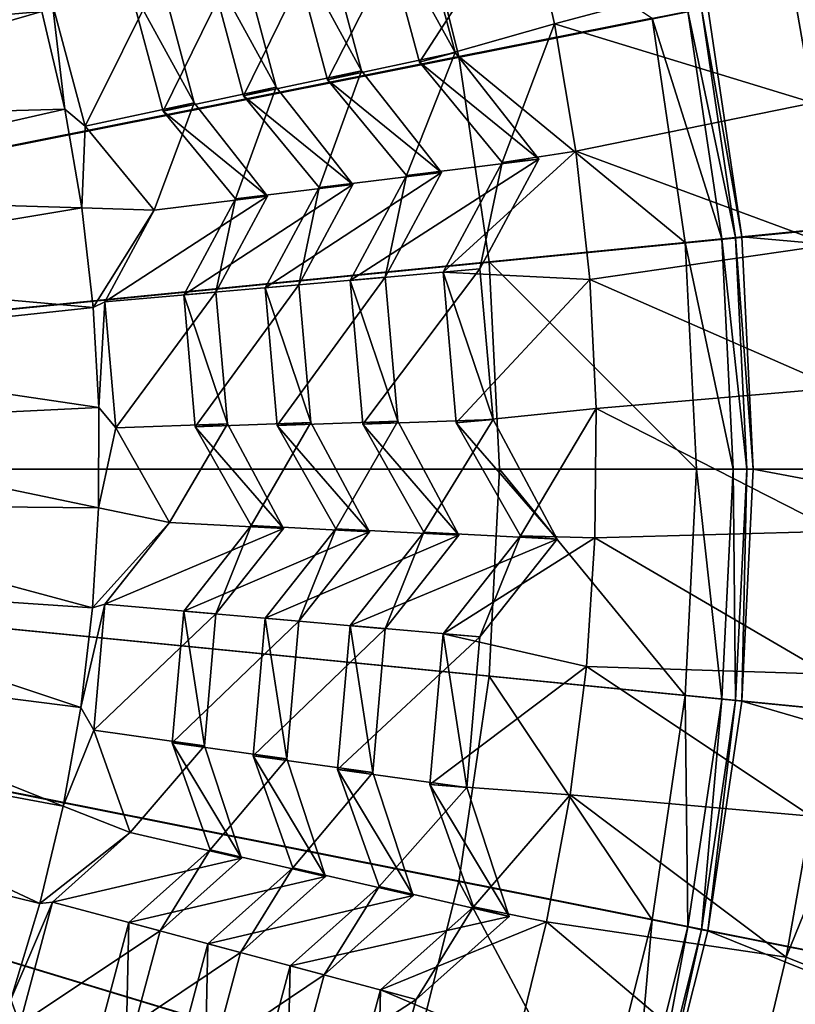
# Model space of a CAD drawing. Extents: x -3.87 to 3.87, y -3.87 to 3.87.
# Tile 58 of 115: x 0.79 to 1.16, y -0.26 to 0.22. Entities that reach past the tile are written whole.
import ezdxf

# ---------------------------------------------------------------- set-up
doc = ezdxf.new("R2010")
doc.units = 0
doc.layers.get('0').update_dxf_attribs({"linetype": 'CONTINUOUS'})

msp = doc.modelspace()

# ---------------------------------------------------------------- linework, layer by layer
for p in [(1.045248, 0.214764, 8.070353), (0.997255, 0.200841, 8.050045), (0.997255, 0.200841, 8.050045), (0.980053, 0.196231, 8.056931), (0.980053, 0.196231, 8.056931), (0.999092, 0.198918, 4.64179), (0.952137, 0.192137, 7.915121), (0.952137, 0.192137, 7.915121), (0.935709, 0.187735, 7.945876), (0.935709, 0.187735, 7.945876), (0.910988, 0.184198, 7.788822), (0.910988, 0.184198, 7.788822), (0.871465, 0.176574, 7.670845), (0.871465, 0.176574, 7.670845), (0.895266, 0.179986, 7.82369), (0.895266, 0.179986, 7.82369), (0.809003, 0.173559, 7.56087), (0.856422, 0.172543, 7.69665), (0.856422, 0.172543, 7.69665), (0.818833, 0.16534, 7.568029), (0.818833, 0.16534, 7.568029), (1.055522, 0.15332, 8.070353), (1.019937, 0.147913, 8.056931), (1.019937, 0.147913, 8.056931), (1.037679, 0.149465, 8.050045), (1.037679, 0.149465, 8.050045), (0.990741, 0.143073, 7.915121), (0.990741, 0.143073, 7.915121), (0.973798, 0.141591, 7.945876), (0.973798, 0.141591, 7.945876), (0.931718, 0.135825, 7.82369), (0.931718, 0.135825, 7.82369), (0.947932, 0.137244, 7.788822), (0.947932, 0.137244, 7.788822), (0.891301, 0.130287, 7.69665), (0.891301, 0.130287, 7.69665), (0.906816, 0.131645, 7.670845), (0.906816, 0.131645, 7.670845), (0.817281, 0.125925, 7.56087), (0.85219, 0.124929, 7.568029), (0.85219, 0.124929, 7.568029), (1.108291, 0.10925, 4.64179), (1.125823, 0.110977, 4.646922), (1.132518, 0.111636, 4.652433), (1.135571, 0.111937, 7.281732), (1.135571, 0.111937, 4.659655), (1.135572, 0.111937, 7.281732), (1.135572, 0.111937, 4.659655), (1.013762, 0.09994, 4.64179), (1.009217, 0.096499, 8.050043), (1.009217, 0.096499, 8.050043), (0.946618, 0.091009, 7.945876), (0.946618, 0.091009, 7.945876), (0.96356, 0.092491, 7.915121), (0.96356, 0.092491, 7.915121), (0.991476, 0.094947, 8.056931), (0.991476, 0.094947, 8.056931), (1.062207, 0.091383, 8.070353), (0.905706, 0.087418, 7.82369), (0.905706, 0.087418, 7.82369), (0.92192, 0.088836, 7.78882), (0.92192, 0.088836, 7.78882), (0.866411, 0.083968, 7.69665), (0.866411, 0.083968, 7.69665), (0.881926, 0.085326, 7.670845), (0.881926, 0.085326, 7.670845), (0.822776, 0.077891, 7.56087), (0.828387, 0.08063, 7.568027), (0.828387, 0.08063, 7.568027), (0.825469, 0.029618, 7.56087), (1.065279, 0.029163, 8.070354), (1.015575, 0.02383, 8.050043), (1.015575, 0.02383, 8.050043), (0.833704, 0.019853, 7.568027), (0.833704, 0.019853, 7.568027), (0.871971, 0.020419, 7.69665), (0.871971, 0.020419, 7.69665), (0.887486, 0.021776, 7.670845), (0.887486, 0.021776, 7.670845), (0.911516, 0.021003, 7.82369), (0.911516, 0.021003, 7.82369), (0.927731, 0.022422, 7.78882), (0.927731, 0.022422, 7.78882), (0.952689, 0.021611, 7.945876), (0.952689, 0.021611, 7.945876), (0.969632, 0.023094, 7.915121), (0.969632, 0.023094, 7.915121), (0.997834, 0.022278, 8.056931), (0.997834, 0.022278, 8.056931), (1.018684, 0.000002, 4.64179), (1.113672, 0.000002, 4.64179), (1.131288, 0.000002, 4.646922), (1.138016, 0.000002, 4.652433), (1.141083, 0.000002, 7.281732), (1.141083, 0.000002, 4.659655), (1.141085, 0.000002, 7.281732), (1.141085, 0.000002, 4.659655), (0.825351, -0.018729, 7.56087), (0.859537, -0.025737, 7.568027), (0.859537, -0.025737, 7.568027), (0.898982, -0.027251, 7.69665), (0.898982, -0.027251, 7.69665), (0.914497, -0.028608, 7.670845), (0.914497, -0.028609, 7.670845), (0.939745, -0.028816, 7.82369), (0.939745, -0.028816, 7.82369), (0.95596, -0.030235, 7.78882), (0.95596, -0.030235, 7.78882), (0.982186, -0.030446, 7.945876), (0.982186, -0.030446, 7.945876), (0.999129, -0.031928, 7.915121), (0.999129, -0.031928, 7.915121), (1.028721, -0.032232, 8.056931), (1.028721, -0.032232, 8.056931), (1.064727, -0.033131, 8.070354), (1.046462, -0.033784, 8.050043), (1.046462, -0.033784, 8.050043), (0.828402, -0.065229, 7.568027), (0.828402, -0.065229, 7.568027), (0.822421, -0.066988, 7.56087), (0.866428, -0.068545, 7.696648), (0.866428, -0.068545, 7.696648), (0.881942, -0.069902, 7.670845), (0.881942, -0.069902, 7.670845), (0.905723, -0.071971, 7.823689), (0.905723, -0.071971, 7.823689), (0.921937, -0.07339, 7.78882), (0.921937, -0.07339, 7.78882), (0.946636, -0.075539, 7.945876), (0.946636, -0.075539, 7.945876), (0.963578, -0.077021, 7.915121), (0.963578, -0.077022, 7.915121), (0.991495, -0.079451, 8.056929), (0.991495, -0.079451, 8.056929), (1.009236, -0.081003, 8.050043), (1.009236, -0.081003, 8.050043), (1.060555, -0.095288, 8.070354), (1.013763, -0.099937, 4.64179), (1.108291, -0.109247, 4.64179), (1.125823, -0.110974, 4.646922), (1.132518, -0.111633, 4.652433), (1.135571, -0.111934, 7.281732), (1.135571, -0.111934, 4.659655), (1.135572, -0.111934, 7.281732), (1.135572, -0.111934, 4.659655), (0.81669, -0.114995, 7.56087), (0.823085, -0.126005, 7.568027), (0.823085, -0.126005, 7.568027), (0.860868, -0.132094, 7.696648), (0.860868, -0.132094, 7.696648), (0.876383, -0.133451, 7.670845), (0.876383, -0.133451, 7.670845), (0.899913, -0.138386, 7.823689), (0.899913, -0.138386, 7.823689), (0.916127, -0.139804, 7.78882), (0.916127, -0.139805, 7.78882), (0.940564, -0.144937, 7.945876), (0.940564, -0.144937, 7.945876), (0.957507, -0.146419, 7.915121), (0.957507, -0.146419, 7.915121), (0.985137, -0.15212, 8.056929), (0.985137, -0.15212, 8.056929), (1.002878, -0.153672, 8.050043), (1.002878, -0.153672, 8.050043), (1.052776, -0.157097, 8.070354), (0.808178, -0.162587, 7.56087), (0.840609, -0.175389, 7.568027), (0.840609, -0.175389, 7.568027), (0.879191, -0.18373, 7.696648), (0.879191, -0.18373, 7.696648), (0.894234, -0.187761, 7.670843), (0.894234, -0.187761, 7.670843), (0.919062, -0.19235, 7.823689), (0.919062, -0.19235, 7.823689), (0.934783, -0.196563, 7.78882), (0.934783, -0.196563, 7.78882), (0.999093, -0.198915, 4.64179), (0.960574, -0.201325, 7.945876), (0.960574, -0.201325, 7.945876), (0.80309, -0.208874, 7.568027), (0.80309, -0.208874, 7.568027), (0.977001, -0.205727, 7.915121), (0.977001, -0.205727, 7.915121), (0.796913, -0.209604, 7.56087), (1.00609, -0.211166, 8.056929), (1.00609, -0.211166, 8.056929), (1.023291, -0.215775, 8.050043), (1.023291, -0.215775, 8.050043), (1.041416, -0.218349, 8.070354), (1.092255, -0.217446, 4.64179), (0.83996, -0.218743, 7.696648), (0.83996, -0.218743, 7.696648), (0.855004, -0.222774, 7.670843), (0.855004, -0.222774, 7.670843), (1.109534, -0.220883, 4.646922), (1.116132, -0.222195, 4.652433), (1.11914, -0.222793, 4.659655), (1.11914, -0.222794, 7.281732), (1.119142, -0.222793, 4.659655), (1.119142, -0.222794, 7.281732), (0.878062, -0.228942, 7.823689), (0.878062, -0.228942, 7.823689), (0.893784, -0.233154, 7.78882), (0.893784, -0.233155, 7.78882), (1.156876, -0.235476, 8.071529), (0.917733, -0.23956, 7.945875), (0.917733, -0.23956, 7.945875), (0.934161, -0.243962, 7.915119), (0.934161, -0.243962, 7.915119), (0.96123, -0.251203, 8.056929), (0.96123, -0.251203, 8.056929), (0.978432, -0.255812, 8.050041), (0.978432, -0.255812, 8.050041)]:
    msp.add_point(p)
for points in [[(0.894106, 2.947475, 4.599773), (0.600905, 3.020955, 4.599773), (0.000004, 0, 4.599773)], [(1.178718, 2.845678, 4.599773), (0.894106, 2.947475, 4.599773), (0.000004, 0, 4.599773)], [(1.451951, 2.71641, 4.599773), (1.178718, 2.845678, 4.599773), (0.000004, 0, 4.599773)], [(1.711234, 2.561044, 4.599773), (1.451951, 2.71641, 4.599773), (0.000004, 0, 4.599773)], [(1.953997, 2.380954, 4.599773), (1.711234, 2.561044, 4.599773), (0.000004, 0, 4.599773)], [(2.177988, 2.177989, 4.599773), (1.953997, 2.380954, 4.599773), (0.000004, 0, 4.599773)], [(2.380953, 1.953999, 4.599773), (2.177988, 2.177989, 4.599773), (0.000004, 0, 4.599773)], [(2.561044, 1.711236, 4.599773), (2.380953, 1.953999, 4.599773), (0.000004, 0, 4.599773)], [(2.716411, 1.451953, 4.599773), (2.561044, 1.711236, 4.599773), (0.000004, 0, 4.599773)], [(0.954591, 1.428651, 8.640915), (0.657533, 1.587432, 8.640915), (0, 0, 8.640915)], [(2.84568, 1.178721, 4.599773), (2.716411, 1.451953, 4.599773), (0.000004, 0, 4.599773)], [(1.214965, 1.214968, 8.640915), (0.954591, 1.428651, 8.640915), (0, 0, 8.640915)], [(1.428649, 0.954595, 8.640915), (1.214965, 1.214968, 8.640915), (0, 0, 8.640915)], [(2.947478, 0.89411, 4.599773), (2.84568, 1.178721, 4.599773), (0.000004, 0, 4.599773)], [(1.58743, 0.657537, 8.640915), (1.428649, 0.954595, 8.640915), (0, 0, 8.640915)], [(3.020958, 0.600908, 4.599773), (2.947478, 0.89411, 4.599773), (0.000004, 0, 4.599773)], [(1.685207, 0.33521, 8.640915), (1.58743, 0.657537, 8.640915), (0, 0, 8.640915)], [(0.846848, 0.566467, 4.64179), (-0.000926, 0.000001, 4.641794), (0.787233, 0.646828, 4.64179)], [(3.065275, 0.301906, 4.599773), (3.020958, 0.600908, 4.599773), (0.000004, 0, 4.599773)], [(0.898279, 0.480637, 4.64179), (-0.000926, 0.000001, 4.641794), (0.846848, 0.566467, 4.64179)], [(0.941071, 0.39019, 4.64179), (-0.000926, 0.000001, 4.641794), (0.898279, 0.480637, 4.64179)], [(0.974769, 0.295976, 4.64179), (-0.000926, 0.000001, 4.641794), (0.941071, 0.39019, 4.64179)], [(1.718223, 0.000002, 8.640915), (1.685207, 0.33521, 8.640915), (0, 0, 8.640915)], [(3.080143, 0.000003, 4.599773), (3.065275, 0.301906, 4.599773), (0.000004, 0, 4.599773)], [(0.999092, 0.198918, 4.64179), (-0.000926, 0.000001, 4.641794), (0.974769, 0.295976, 4.64179)], [(1.092255, 0.217449, 4.64179), (0.999092, 0.198918, 4.64179), (0.974769, 0.295976, 4.64179)], [(0.980053, 0.196231, 8.056931), (1.031418, 0.275506, 8.070353), (0.961174, 0.266692, 8.056931)], [(0.980053, 0.196231, 8.056931), (1.045248, 0.214764, 8.070353), (1.031418, 0.275506, 8.070353)], [(1.031418, 0.275506, 8.070353), (1.045248, 0.214764, 8.070353), (1.158054, 0.244732, 8.071529)], [(0.935709, 0.187735, 7.945876), (0.978376, 0.271301, 8.050045), (0.917679, 0.255024, 7.945876)], [(0.935709, 0.187735, 7.945876), (0.997255, 0.200841, 8.050045), (0.978376, 0.271301, 8.050045)], [(0.997255, 0.200841, 8.050045), (0.961174, 0.266692, 8.056931), (0.978376, 0.271301, 8.050045)], [(0.606268, 0.204199, 7.563179), (0.797968, 0.22063, 7.56087), (0.784215, 0.266981, 7.56087)], [(0.997255, 0.200841, 8.050045), (0.980053, 0.196231, 8.056931), (0.961174, 0.266692, 8.056931)], [(0.895266, 0.179986, 7.82369), (0.934107, 0.259426, 7.915121), (0.878011, 0.244382, 7.82369)], [(0.895266, 0.179986, 7.82369), (0.952137, 0.192137, 7.915121), (0.934107, 0.259426, 7.915121)], [(0.952137, 0.192137, 7.915121), (0.917679, 0.255024, 7.945876), (0.934107, 0.259426, 7.915121)], [(0.952137, 0.192137, 7.915121), (0.935709, 0.187735, 7.945876), (0.917679, 0.255024, 7.945876)], [(0.856422, 0.172543, 7.69665), (0.893733, 0.248595, 7.788822), (0.839911, 0.234161, 7.69665)], [(0.856422, 0.172543, 7.69665), (0.910988, 0.184198, 7.788822), (0.893733, 0.248595, 7.788822)], [(0.910988, 0.184198, 7.788822), (0.878011, 0.244382, 7.82369), (0.893733, 0.248595, 7.788822)], [(0.910988, 0.184198, 7.788822), (0.895266, 0.179986, 7.82369), (0.878011, 0.244382, 7.82369)], [(1.045248, 0.214764, 8.070353), (1.169881, 0.176684, 8.071529), (1.158054, 0.244732, 8.071529)], [(1.169881, 0.176684, 8.071529), (1.172098, 0.232992, 8.078873), (1.158054, 0.244732, 8.071529)], [(0.818833, 0.16534, 7.568029), (0.854955, 0.238192, 7.670845), (0.803043, 0.22427, 7.568029)], [(0.818833, 0.16534, 7.568029), (0.871465, 0.176574, 7.670845), (0.854955, 0.238192, 7.670845)], [(0.871465, 0.176574, 7.670845), (0.839911, 0.234161, 7.69665), (0.854955, 0.238192, 7.670845)], [(0.871465, 0.176574, 7.670845), (0.856422, 0.172543, 7.69665), (0.839911, 0.234161, 7.69665)], [(2.389772, 0.235466, 7.281732), (1.135571, 0.111937, 7.281732), (1.11914, 0.222797, 7.281732)], [(2.401368, 0.000003, 7.281732), (1.135571, 0.111937, 7.281732), (2.389772, 0.235466, 7.281732)], [(0.809003, 0.173559, 7.56087), (0.803043, 0.22427, 7.568029), (0.797968, 0.22063, 7.56087)], [(0.809003, 0.173559, 7.56087), (0.818833, 0.16534, 7.568029), (0.803043, 0.22427, 7.568029)], [(0.606268, 0.204199, 7.563179), (0.616671, 0.168298, 7.56318), (0.797968, 0.22063, 7.56087)], [(0.616671, 0.168298, 7.56318), (0.809003, 0.173559, 7.56087), (0.797968, 0.22063, 7.56087)], [(1.125823, 0.110977, 4.646922), (1.092255, 0.217449, 4.64179), (1.109533, 0.220886, 4.646922)], [(1.132518, 0.111636, 4.652433), (1.109533, 0.220886, 4.646922), (1.116131, 0.222198, 4.652433)], [(1.132518, 0.111636, 4.652433), (1.125823, 0.110977, 4.646922), (1.109533, 0.220886, 4.646922)], [(1.135571, 0.111937, 4.659655), (1.116131, 0.222198, 4.652433), (1.11914, 0.222797, 4.659655)], [(1.135571, 0.111937, 4.659655), (1.132518, 0.111636, 4.652433), (1.116131, 0.222198, 4.652433)], [(1.135572, 0.111937, 7.281732), (1.135572, 0.111937, 4.659655), (1.119141, 0.222797, 4.659655)], [(1.135572, 0.111937, 7.281732), (1.119141, 0.222797, 4.659655), (1.119141, 0.222797, 7.281732)], [(1.019937, 0.147913, 8.056931), (1.045248, 0.214764, 8.070353), (0.980053, 0.196231, 8.056931)], [(1.108291, 0.10925, 4.64179), (0.999092, 0.198918, 4.64179), (1.092255, 0.217449, 4.64179)], [(1.019937, 0.147913, 8.056931), (1.055522, 0.15332, 8.070353), (1.045248, 0.214764, 8.070353)], [(1.045248, 0.214764, 8.070353), (1.055522, 0.15332, 8.070353), (1.169881, 0.176684, 8.071529)], [(1.125823, 0.110977, 4.646922), (1.108291, 0.10925, 4.64179), (1.092255, 0.217449, 4.64179)], [(0.973798, 0.141591, 7.945876), (0.997255, 0.200841, 8.050045), (0.935709, 0.187735, 7.945876)], [(0.973798, 0.141591, 7.945876), (1.037679, 0.149465, 8.050045), (0.997255, 0.200841, 8.050045)], [(1.037679, 0.149465, 8.050045), (0.980053, 0.196231, 8.056931), (0.997255, 0.200841, 8.050045)], [(1.013762, 0.09994, 4.64179), (-0.000926, 0.000001, 4.641794), (0.999092, 0.198918, 4.64179)], [(1.037679, 0.149465, 8.050045), (1.019937, 0.147913, 8.056931), (0.980053, 0.196231, 8.056931)], [(1.108291, 0.10925, 4.64179), (1.013762, 0.09994, 4.64179), (0.999092, 0.198918, 4.64179)], [(0.931718, 0.135825, 7.82369), (0.952137, 0.192137, 7.915121), (0.895266, 0.179986, 7.82369)], [(0.931718, 0.135825, 7.82369), (0.990741, 0.143073, 7.915121), (0.952137, 0.192137, 7.915121)], [(0.990741, 0.143073, 7.915121), (0.935709, 0.187735, 7.945876), (0.952137, 0.192137, 7.915121)], [(0.990741, 0.143073, 7.915121), (0.973798, 0.141591, 7.945876), (0.935709, 0.187735, 7.945876)], [(0.891301, 0.130287, 7.69665), (0.910988, 0.184198, 7.788822), (0.856422, 0.172543, 7.69665)], [(0.891301, 0.130287, 7.69665), (0.947932, 0.137244, 7.788822), (0.910988, 0.184198, 7.788822)], [(0.947932, 0.137244, 7.788822), (0.895266, 0.179986, 7.82369), (0.910988, 0.184198, 7.788822)], [(0.85219, 0.124929, 7.568029), (0.871465, 0.176574, 7.670845), (0.818833, 0.16534, 7.568029)], [(0.85219, 0.124929, 7.568029), (0.906816, 0.131645, 7.670845), (0.871465, 0.176574, 7.670845)], [(0.906816, 0.131645, 7.670845), (0.856422, 0.172543, 7.69665), (0.871465, 0.176574, 7.670845)], [(0.947932, 0.137244, 7.788822), (0.931718, 0.135825, 7.82369), (0.895266, 0.179986, 7.82369)], [(1.055522, 0.15332, 8.070353), (1.177731, 0.108064, 8.071529), (1.169881, 0.176684, 8.071529)], [(0.616671, 0.168298, 7.56318), (0.624969, 0.131853, 7.56318), (0.809003, 0.173559, 7.56087)], [(0.624969, 0.131853, 7.56318), (0.817281, 0.125925, 7.56087), (0.809003, 0.173559, 7.56087)], [(0.817281, 0.125925, 7.56087), (0.818833, 0.16534, 7.568029), (0.809003, 0.173559, 7.56087)], [(0.906816, 0.131645, 7.670845), (0.891301, 0.130287, 7.69665), (0.856422, 0.172543, 7.69665)], [(0.817281, 0.125925, 7.56087), (0.85219, 0.124929, 7.568029), (0.818833, 0.16534, 7.568029)], [(0.991476, 0.094947, 8.056931), (1.062207, 0.091383, 8.070353), (1.055522, 0.15332, 8.070353)], [(0.991476, 0.094947, 8.056931), (1.055522, 0.15332, 8.070353), (1.019937, 0.147913, 8.056931)], [(1.055522, 0.15332, 8.070353), (1.062207, 0.091383, 8.070353), (1.177731, 0.108064, 8.071529)], [(0.946618, 0.091009, 7.945876), (1.009217, 0.096499, 8.050043), (1.037679, 0.149465, 8.050045)], [(0.946618, 0.091009, 7.945876), (1.037679, 0.149465, 8.050045), (0.973798, 0.141591, 7.945876)], [(1.009217, 0.096499, 8.050043), (0.991476, 0.094947, 8.056931), (1.019937, 0.147913, 8.056931)], [(1.009217, 0.096499, 8.050043), (1.019937, 0.147913, 8.056931), (1.037679, 0.149465, 8.050045)], [(0.905706, 0.087418, 7.82369), (0.96356, 0.092491, 7.915121), (0.990741, 0.143073, 7.915121)], [(0.905706, 0.087418, 7.82369), (0.990741, 0.143073, 7.915121), (0.931718, 0.135825, 7.82369)], [(0.96356, 0.092491, 7.915121), (0.973798, 0.141591, 7.945876), (0.990741, 0.143073, 7.915121)], [(0.96356, 0.092491, 7.915121), (0.946618, 0.091009, 7.945876), (0.973798, 0.141591, 7.945876)], [(0.866411, 0.083968, 7.69665), (0.92192, 0.088836, 7.78882), (0.947932, 0.137244, 7.788822)], [(0.866411, 0.083968, 7.69665), (0.947932, 0.137244, 7.788822), (0.891301, 0.130287, 7.69665)], [(0.92192, 0.088836, 7.78882), (0.905706, 0.087418, 7.82369), (0.931718, 0.135825, 7.82369)], [(0.92192, 0.088836, 7.78882), (0.931718, 0.135825, 7.82369), (0.947932, 0.137244, 7.788822)], [(0.624969, 0.131853, 7.56318), (0.631133, 0.094987, 7.56318), (0.817281, 0.125925, 7.56087)], [(0.828387, 0.08063, 7.568027), (0.881926, 0.085326, 7.670845), (0.906816, 0.131645, 7.670845)], [(0.828387, 0.08063, 7.568027), (0.906816, 0.131645, 7.670845), (0.85219, 0.124929, 7.568029)], [(0.881926, 0.085326, 7.670845), (0.866411, 0.083968, 7.69665), (0.891301, 0.130287, 7.69665)], [(0.881926, 0.085326, 7.670845), (0.891301, 0.130287, 7.69665), (0.906816, 0.131645, 7.670845)], [(0.631133, 0.094987, 7.56318), (0.822776, 0.077891, 7.56087), (0.817281, 0.125925, 7.56087)], [(0.822776, 0.077891, 7.56087), (0.85219, 0.124929, 7.568029), (0.817281, 0.125925, 7.56087)], [(0.822776, 0.077891, 7.56087), (0.828387, 0.08063, 7.568027), (0.85219, 0.124929, 7.568029)], [(1.113672, 0.000002, 4.64179), (1.013762, 0.09994, 4.64179), (1.108291, 0.10925, 4.64179)], [(1.131288, 0.000002, 4.646922), (1.108291, 0.10925, 4.64179), (1.125823, 0.110977, 4.646922)], [(1.131288, 0.000002, 4.646922), (1.113672, 0.000002, 4.64179), (1.108291, 0.10925, 4.64179)], [(1.138016, 0.000002, 4.652433), (1.125823, 0.110977, 4.646922), (1.132518, 0.111636, 4.652433)], [(1.138016, 0.000002, 4.652433), (1.131288, 0.000002, 4.646922), (1.125823, 0.110977, 4.646922)], [(1.141083, 0.000002, 4.659655), (1.132518, 0.111636, 4.652433), (1.135571, 0.111937, 4.659655)], [(1.141083, 0.000002, 4.659655), (1.138016, 0.000002, 4.652433), (1.132518, 0.111636, 4.652433)], [(2.401368, 0.000003, 7.281732), (1.141083, 0.000002, 7.281732), (1.135571, 0.111937, 7.281732)], [(1.141085, 0.000002, 7.281732), (1.141085, 0.000002, 4.659655), (1.135572, 0.111937, 4.659655)], [(1.141085, 0.000002, 7.281732), (1.135572, 0.111937, 4.659655), (1.135572, 0.111937, 7.281732)], [(1.062207, 0.091383, 8.070353), (1.181577, 0.039103, 8.071529), (1.177731, 0.108064, 8.071529)], [(1.018684, 0.000002, 4.64179), (-0.000926, 0.000001, 4.641794), (1.013762, 0.09994, 4.64179)], [(1.113672, 0.000002, 4.64179), (1.018684, 0.000002, 4.64179), (1.013762, 0.09994, 4.64179)], [(0.631133, 0.094987, 7.56318), (0.635144, 0.057825, 7.56318), (0.822776, 0.077891, 7.56087)], [(0.952689, 0.021611, 7.945876), (1.009217, 0.096499, 8.050043), (0.946618, 0.091009, 7.945876)], [(0.952689, 0.021611, 7.945876), (1.015575, 0.02383, 8.050043), (1.009217, 0.096499, 8.050043)], [(1.015575, 0.02383, 8.050043), (0.991476, 0.094947, 8.056931), (1.009217, 0.096499, 8.050043)], [(0.911516, 0.021003, 7.82369), (0.96356, 0.092491, 7.915121), (0.905706, 0.087418, 7.82369)], [(0.911516, 0.021003, 7.82369), (0.969632, 0.023094, 7.915121), (0.96356, 0.092491, 7.915121)], [(0.969632, 0.023094, 7.915121), (0.946618, 0.091009, 7.945876), (0.96356, 0.092491, 7.915121)], [(0.969632, 0.023094, 7.915121), (0.952689, 0.021611, 7.945876), (0.946618, 0.091009, 7.945876)], [(0.997834, 0.022278, 8.056931), (1.062207, 0.091383, 8.070353), (0.991476, 0.094947, 8.056931)], [(1.015575, 0.02383, 8.050043), (0.997834, 0.022278, 8.056931), (0.991476, 0.094947, 8.056931)], [(0.997834, 0.022278, 8.056931), (1.065279, 0.029163, 8.070354), (1.062207, 0.091383, 8.070353)], [(1.062207, 0.091383, 8.070353), (1.065279, 0.029163, 8.070354), (1.181577, 0.039103, 8.071529)], [(0.871971, 0.020419, 7.69665), (0.92192, 0.088836, 7.78882), (0.866411, 0.083968, 7.69665)], [(0.871971, 0.020419, 7.69665), (0.927731, 0.022422, 7.78882), (0.92192, 0.088836, 7.78882)], [(0.927731, 0.022422, 7.78882), (0.905706, 0.087418, 7.82369), (0.92192, 0.088836, 7.78882)], [(0.927731, 0.022422, 7.78882), (0.911516, 0.021003, 7.82369), (0.905706, 0.087418, 7.82369)], [(0.833704, 0.019853, 7.568027), (0.881926, 0.085326, 7.670845), (0.828387, 0.08063, 7.568027)], [(0.833704, 0.019853, 7.568027), (0.887486, 0.021776, 7.670845), (0.881926, 0.085326, 7.670845)], [(0.887486, 0.021776, 7.670845), (0.866411, 0.083968, 7.69665), (0.881926, 0.085326, 7.670845)], [(0.887486, 0.021776, 7.670845), (0.871971, 0.020419, 7.69665), (0.866411, 0.083968, 7.69665)], [(0.635144, 0.057825, 7.56318), (0.825469, 0.029618, 7.56087), (0.822776, 0.077891, 7.56087)], [(0.825469, 0.029618, 7.56087), (0.828387, 0.08063, 7.568027), (0.822776, 0.077891, 7.56087)], [(0.825469, 0.029618, 7.56087), (0.833704, 0.019853, 7.568027), (0.828387, 0.08063, 7.568027)], [(0.635144, 0.057825, 7.56318), (0.636987, 0.020493, 7.56318), (0.825469, 0.029618, 7.56087)], [(1.065279, 0.029163, 8.070354), (1.181408, -0.029965, 8.071529), (1.181577, 0.039103, 8.071529)], [(0.636987, 0.020493, 7.56318), (0.825351, -0.018729, 7.56087), (0.825469, 0.029618, 7.56087)], [(0.825351, -0.018729, 7.56087), (0.833704, 0.019853, 7.568027), (0.825469, 0.029618, 7.56087)], [(1.028721, -0.032232, 8.056931), (1.065279, 0.029163, 8.070354), (0.997834, 0.022278, 8.056931)], [(1.028721, -0.032232, 8.056931), (1.064727, -0.033131, 8.070354), (1.065279, 0.029163, 8.070354)], [(1.181408, -0.029965, 8.071529), (1.065279, 0.029163, 8.070354), (1.064727, -0.033131, 8.070354)], [(0.982186, -0.030446, 7.945876), (1.015575, 0.02383, 8.050043), (0.952689, 0.021611, 7.945876)], [(0.982186, -0.030446, 7.945876), (1.046462, -0.033784, 8.050043), (1.015575, 0.02383, 8.050043)], [(1.046462, -0.033784, 8.050043), (0.997834, 0.022278, 8.056931), (1.015575, 0.02383, 8.050043)], [(0.825351, -0.018729, 7.56087), (0.636987, 0.020493, 7.56318), (0.636656, -0.016884, 7.56318)], [(0.825351, -0.018729, 7.56087), (0.859537, -0.025737, 7.568027), (0.833704, 0.019853, 7.568027)], [(0.859537, -0.025737, 7.568027), (0.887486, 0.021776, 7.670845), (0.833704, 0.019853, 7.568027)], [(0.859537, -0.025737, 7.568027), (0.914497, -0.028609, 7.670845), (0.887486, 0.021776, 7.670845)], [(0.898982, -0.027251, 7.69665), (0.927731, 0.022422, 7.78882), (0.871971, 0.020419, 7.69665)], [(0.914497, -0.028608, 7.670845), (0.871971, 0.020419, 7.69665), (0.887486, 0.021776, 7.670845)], [(0.914497, -0.028608, 7.670845), (0.898982, -0.027251, 7.69665), (0.871971, 0.020419, 7.69665)], [(0.898982, -0.027251, 7.69665), (0.95596, -0.030235, 7.78882), (0.927731, 0.022422, 7.78882)], [(0.939745, -0.028816, 7.82369), (0.969632, 0.023094, 7.915121), (0.911516, 0.021003, 7.82369)], [(0.95596, -0.030235, 7.78882), (0.911516, 0.021003, 7.82369), (0.927731, 0.022422, 7.78882)], [(0.95596, -0.030235, 7.78882), (0.939745, -0.028816, 7.82369), (0.911516, 0.021003, 7.82369)], [(0.939745, -0.028816, 7.82369), (0.999129, -0.031928, 7.915121), (0.969632, 0.023094, 7.915121)], [(0.999129, -0.031928, 7.915121), (0.952689, 0.021611, 7.945876), (0.969632, 0.023094, 7.915121)], [(0.999129, -0.031928, 7.915121), (0.982186, -0.030446, 7.945876), (0.952689, 0.021611, 7.945876)], [(1.046462, -0.033784, 8.050043), (1.028721, -0.032232, 8.056931), (0.997834, 0.022278, 8.056931)], [(1.013763, -0.099937, 4.64179), (-0.000926, 0.000001, 4.641794), (1.018684, 0.000002, 4.64179)], [(0.89828, -0.480634, 4.64179), (-0.000926, 0.000001, 4.641794), (0.941072, -0.390187, 4.64179)], [(0.846849, -0.566464, 4.64179), (-0.000926, 0.000001, 4.641794), (0.89828, -0.480634, 4.64179)], [(0.974769, -0.295972, 4.64179), (-0.000926, 0.000001, 4.641794), (0.999093, -0.198915, 4.64179)], [(0.941072, -0.390187, 4.64179), (-0.000926, 0.000001, 4.641794), (0.974769, -0.295972, 4.64179)], [(0.999093, -0.198915, 4.64179), (-0.000926, 0.000001, 4.641794), (1.013763, -0.099937, 4.64179)], [(0.787235, -0.646825, 4.64179), (-0.000926, 0.000001, 4.641794), (0.846849, -0.566464, 4.64179)], [(1.685208, -0.335207, 8.640915), (1.718223, 0.000002, 8.640915), (0, 0, 8.640915)], [(1.42865, -0.954593, 8.640915), (1.587431, -0.657534, 8.640915), (0, 0, 8.640915)], [(0.954594, -1.42865, 8.640915), (1.214968, -1.214966, 8.640915), (0, 0, 8.640915)], [(1.587431, -0.657534, 8.640915), (1.685208, -0.335207, 8.640915), (0, 0, 8.640915)], [(1.214968, -1.214966, 8.640915), (1.42865, -0.954593, 8.640915), (0, 0, 8.640915)], [(0.657536, -1.587431, 8.640915), (0.954594, -1.42865, 8.640915), (0, 0, 8.640915)], [(3.065275, -0.3019, 4.599773), (3.080143, 0.000003, 4.599773), (0.000004, 0, 4.599773)], [(2.177992, -2.177986, 4.599773), (2.380957, -1.953995, 4.599773), (0.000004, 0, 4.599773)], [(0.894112, -2.947474, 4.599773), (1.178724, -2.845676, 4.599773), (0.000004, 0, 4.599773)], [(2.716413, -1.451949, 4.599773), (2.845682, -1.178716, 4.599773), (0.000004, 0, 4.599773)], [(0.60091, -3.020955, 4.599773), (0.894112, -2.947474, 4.599773), (0.000004, 0, 4.599773)], [(2.561047, -1.711232, 4.599773), (2.716413, -1.451949, 4.599773), (0.000004, 0, 4.599773)], [(1.451956, -2.716408, 4.599773), (1.711239, -2.561041, 4.599773), (0.000004, 0, 4.599773)], [(2.947479, -0.894104, 4.599773), (3.020959, -0.600903, 4.599773), (0.000004, 0, 4.599773)], [(1.178724, -2.845676, 4.599773), (1.451956, -2.716408, 4.599773), (0.000004, 0, 4.599773)], [(2.845682, -1.178716, 4.599773), (2.947479, -0.894104, 4.599773), (0.000004, 0, 4.599773)], [(1.954002, -2.380951, 4.599773), (2.177992, -2.177986, 4.599773), (0.000004, 0, 4.599773)], [(1.711239, -2.561041, 4.599773), (1.954002, -2.380951, 4.599773), (0.000004, 0, 4.599773)], [(3.020959, -0.600903, 4.599773), (3.065275, -0.3019, 4.599773), (0.000004, 0, 4.599773)], [(2.380957, -1.953995, 4.599773), (2.561047, -1.711232, 4.599773), (0.000004, 0, 4.599773)], [(1.108291, -0.109247, 4.64179), (1.013763, -0.099937, 4.64179), (1.018684, 0.000002, 4.64179)], [(1.108291, -0.109247, 4.64179), (1.018684, 0.000002, 4.64179), (1.113672, 0.000002, 4.64179)], [(1.125823, -0.110974, 4.646922), (1.108291, -0.109247, 4.64179), (1.113672, 0.000002, 4.64179)], [(1.125823, -0.110974, 4.646922), (1.113672, 0.000002, 4.64179), (1.131288, 0.000002, 4.646922)], [(1.132518, -0.111633, 4.652433), (1.125823, -0.110974, 4.646922), (1.131288, 0.000002, 4.646922)], [(1.132518, -0.111633, 4.652433), (1.131288, 0.000002, 4.646922), (1.138016, 0.000002, 4.652433)], [(1.135571, -0.111934, 4.659655), (1.132518, -0.111633, 4.652433), (1.138016, 0.000002, 4.652433)], [(2.389772, -0.235461, 7.281732), (1.135571, -0.111934, 7.281732), (1.141083, 0.000002, 7.281732)], [(1.135571, -0.111934, 4.659655), (1.138016, 0.000002, 4.652433), (1.141083, 0.000002, 4.659655)], [(1.135572, -0.111934, 7.281732), (1.135572, -0.111934, 4.659655), (1.141085, 0.000002, 4.659655)], [(1.135572, -0.111934, 7.281732), (1.141085, 0.000002, 4.659655), (1.141085, 0.000002, 7.281732)], [(2.389772, -0.235461, 7.281732), (1.141083, 0.000002, 7.281732), (2.401368, 0.000003, 7.281732)], [(0.636656, -0.016884, 7.56318), (0.634153, -0.054178, 7.56318), (0.822421, -0.066988, 7.56087)], [(0.822421, -0.066988, 7.56087), (0.825351, -0.018729, 7.56087), (0.636656, -0.016884, 7.56318)], [(0.822421, -0.066988, 7.56087), (0.859537, -0.025737, 7.568027), (0.825351, -0.018729, 7.56087)], [(0.822421, -0.066988, 7.56087), (0.828402, -0.065229, 7.568027), (0.859537, -0.025737, 7.568027)], [(0.828402, -0.065229, 7.568027), (0.914497, -0.028609, 7.670845), (0.859537, -0.025737, 7.568027)], [(0.866428, -0.068545, 7.696648), (0.95596, -0.030235, 7.78882), (0.898982, -0.027251, 7.69665)], [(0.881942, -0.069902, 7.670845), (0.866428, -0.068545, 7.696648), (0.898982, -0.027251, 7.69665)], [(0.881942, -0.069902, 7.670845), (0.898982, -0.027251, 7.69665), (0.914497, -0.028608, 7.670845)], [(0.828402, -0.065229, 7.568027), (0.881942, -0.069902, 7.670845), (0.914497, -0.028609, 7.670845)], [(0.866428, -0.068545, 7.696648), (0.921937, -0.07339, 7.78882), (0.95596, -0.030235, 7.78882)], [(0.905723, -0.071971, 7.823689), (0.999129, -0.031928, 7.915121), (0.939745, -0.028816, 7.82369)], [(0.921937, -0.07339, 7.78882), (0.905723, -0.071971, 7.823689), (0.939745, -0.028816, 7.82369)], [(0.905723, -0.071971, 7.823689), (0.963578, -0.077022, 7.915121), (0.999129, -0.031928, 7.915121)], [(0.921937, -0.07339, 7.78882), (0.939745, -0.028816, 7.82369), (0.95596, -0.030235, 7.78882)], [(0.946636, -0.075539, 7.945876), (1.046462, -0.033784, 8.050043), (0.982186, -0.030446, 7.945876)], [(0.963578, -0.077021, 7.915121), (0.946636, -0.075539, 7.945876), (0.982186, -0.030446, 7.945876)], [(0.963578, -0.077021, 7.915121), (0.982186, -0.030446, 7.945876), (0.999129, -0.031928, 7.915121)], [(0.991495, -0.079451, 8.056929), (1.064727, -0.033131, 8.070354), (1.028721, -0.032232, 8.056931)], [(1.009236, -0.081003, 8.050043), (0.991495, -0.079451, 8.056929), (1.028721, -0.032232, 8.056931)], [(0.991495, -0.079451, 8.056929), (1.060555, -0.095288, 8.070354), (1.064727, -0.033131, 8.070354)], [(1.009236, -0.081003, 8.050043), (1.028721, -0.032232, 8.056931), (1.046462, -0.033784, 8.050043)], [(1.177223, -0.098906, 8.071529), (1.064727, -0.033131, 8.070354), (1.060555, -0.095288, 8.070354)], [(1.177223, -0.098906, 8.071529), (1.181408, -0.029965, 8.071529), (1.064727, -0.033131, 8.070354)], [(0.946636, -0.075539, 7.945876), (1.009236, -0.081003, 8.050043), (1.046462, -0.033784, 8.050043)], [(0.634153, -0.054178, 7.56318), (0.629485, -0.091263, 7.56318), (0.81669, -0.114995, 7.56087)], [(0.634153, -0.054178, 7.56318), (0.81669, -0.114995, 7.56087), (0.822421, -0.066988, 7.56087)], [(0.81669, -0.114995, 7.56087), (0.823085, -0.126005, 7.568027), (0.828402, -0.065229, 7.568027)], [(0.81669, -0.114995, 7.56087), (0.828402, -0.065229, 7.568027), (0.822421, -0.066988, 7.56087)], [(0.823085, -0.126005, 7.568027), (0.881942, -0.069902, 7.670845), (0.828402, -0.065229, 7.568027)], [(0.823085, -0.126005, 7.568027), (0.876383, -0.133451, 7.670845), (0.881942, -0.069902, 7.670845)], [(0.860868, -0.132094, 7.696648), (0.921937, -0.07339, 7.78882), (0.866428, -0.068545, 7.696648)], [(0.876383, -0.133451, 7.670845), (0.860868, -0.132094, 7.696648), (0.866428, -0.068545, 7.696648)], [(0.876383, -0.133451, 7.670845), (0.866428, -0.068545, 7.696648), (0.881942, -0.069902, 7.670845)], [(0.860868, -0.132094, 7.696648), (0.916127, -0.139805, 7.78882), (0.921937, -0.07339, 7.78882)], [(0.899913, -0.138386, 7.823689), (0.963578, -0.077022, 7.915121), (0.905723, -0.071971, 7.823689)], [(0.916127, -0.139804, 7.78882), (0.899913, -0.138386, 7.823689), (0.905723, -0.071971, 7.823689)], [(0.916127, -0.139804, 7.78882), (0.905723, -0.071971, 7.823689), (0.921937, -0.07339, 7.78882)], [(0.940564, -0.144937, 7.945876), (1.009236, -0.081003, 8.050043), (0.946636, -0.075539, 7.945876)], [(0.957507, -0.146419, 7.915121), (0.940564, -0.144937, 7.945876), (0.946636, -0.075539, 7.945876)], [(0.957507, -0.146419, 7.915121), (0.946636, -0.075539, 7.945876), (0.963578, -0.077021, 7.915121)], [(0.899913, -0.138386, 7.823689), (0.957507, -0.146419, 7.915121), (0.963578, -0.077022, 7.915121)], [(0.985137, -0.15212, 8.056929), (1.060555, -0.095288, 8.070354), (0.991495, -0.079451, 8.056929)], [(1.002878, -0.153672, 8.050043), (0.985137, -0.15212, 8.056929), (0.991495, -0.079451, 8.056929)], [(1.002878, -0.153672, 8.050043), (0.991495, -0.079451, 8.056929), (1.009236, -0.081003, 8.050043)], [(0.940564, -0.144937, 7.945876), (1.002878, -0.153672, 8.050043), (1.009236, -0.081003, 8.050043)], [(0.629485, -0.091263, 7.56318), (0.622669, -0.128014, 7.563182), (0.808178, -0.162587, 7.56087)], [(0.629485, -0.091263, 7.56318), (0.808178, -0.162587, 7.56087), (0.81669, -0.114995, 7.56087)], [(0.985137, -0.15212, 8.056929), (1.052776, -0.157097, 8.070354), (1.060555, -0.095288, 8.070354)], [(1.169037, -0.167487, 8.071529), (1.060555, -0.095288, 8.070354), (1.052776, -0.157097, 8.070354)], [(1.169037, -0.167487, 8.071529), (1.177223, -0.098906, 8.071529), (1.060555, -0.095288, 8.070354)], [(1.092255, -0.217446, 4.64179), (0.999093, -0.198915, 4.64179), (1.013763, -0.099937, 4.64179)], [(1.092255, -0.217446, 4.64179), (1.013763, -0.099937, 4.64179), (1.108291, -0.109247, 4.64179)], [(1.109534, -0.220883, 4.646922), (1.092255, -0.217446, 4.64179), (1.108291, -0.109247, 4.64179)], [(1.109534, -0.220883, 4.646922), (1.108291, -0.109247, 4.64179), (1.125823, -0.110974, 4.646922)], [(1.116132, -0.222195, 4.652433), (1.109534, -0.220883, 4.646922), (1.125823, -0.110974, 4.646922)], [(1.116132, -0.222195, 4.652433), (1.125823, -0.110974, 4.646922), (1.132518, -0.111633, 4.652433)], [(1.11914, -0.222793, 4.659655), (1.116132, -0.222195, 4.652433), (1.132518, -0.111633, 4.652433)], [(1.11914, -0.222793, 4.659655), (1.132518, -0.111633, 4.652433), (1.135571, -0.111934, 4.659655)], [(2.35521, -0.468662, 7.281732), (1.11914, -0.222794, 7.281732), (1.135571, -0.111934, 7.281732)], [(1.119142, -0.222794, 7.281732), (1.119142, -0.222793, 4.659655), (1.135572, -0.111934, 4.659655)], [(1.119142, -0.222794, 7.281732), (1.135572, -0.111934, 4.659655), (1.135572, -0.111934, 7.281732)], [(2.35521, -0.468662, 7.281732), (1.135571, -0.111934, 7.281732), (2.389772, -0.235461, 7.281732)], [(0.808178, -0.162587, 7.56087), (0.823085, -0.126005, 7.568027), (0.81669, -0.114995, 7.56087)], [(0.796913, -0.209604, 7.56087), (0.622669, -0.128014, 7.563182), (0.613728, -0.164307, 7.563182)], [(0.622669, -0.128014, 7.563182), (0.796913, -0.209604, 7.56087), (0.808178, -0.162587, 7.56087)], [(0.808178, -0.162587, 7.56087), (0.840609, -0.175389, 7.568027), (0.823085, -0.126005, 7.568027)], [(0.840609, -0.175389, 7.568027), (0.876383, -0.133451, 7.670845), (0.823085, -0.126005, 7.568027)], [(0.879191, -0.18373, 7.696648), (0.916127, -0.139805, 7.78882), (0.860868, -0.132094, 7.696648)], [(0.894234, -0.187761, 7.670843), (0.879191, -0.18373, 7.696648), (0.860868, -0.132094, 7.696648)], [(0.894234, -0.187761, 7.670843), (0.860868, -0.132094, 7.696648), (0.876383, -0.133451, 7.670845)], [(0.840609, -0.175389, 7.568027), (0.894234, -0.187761, 7.670843), (0.876383, -0.133451, 7.670845)], [(0.879191, -0.18373, 7.696648), (0.934783, -0.196563, 7.78882), (0.916127, -0.139805, 7.78882)], [(0.919062, -0.19235, 7.823689), (0.957507, -0.146419, 7.915121), (0.899913, -0.138386, 7.823689)], [(0.934783, -0.196563, 7.78882), (0.919062, -0.19235, 7.823689), (0.899913, -0.138386, 7.823689)], [(0.934783, -0.196563, 7.78882), (0.899913, -0.138386, 7.823689), (0.916127, -0.139804, 7.78882)], [(0.919062, -0.19235, 7.823689), (0.977001, -0.205727, 7.915121), (0.957507, -0.146419, 7.915121)], [(0.960574, -0.201325, 7.945876), (1.002878, -0.153672, 8.050043), (0.940564, -0.144937, 7.945876)], [(0.977001, -0.205727, 7.915121), (0.960574, -0.201325, 7.945876), (0.940564, -0.144937, 7.945876)], [(0.977001, -0.205727, 7.915121), (0.940564, -0.144937, 7.945876), (0.957507, -0.146419, 7.915121)], [(0.960574, -0.201325, 7.945876), (1.023291, -0.215775, 8.050043), (1.002878, -0.153672, 8.050043)], [(1.00609, -0.211166, 8.056929), (1.052776, -0.157097, 8.070354), (0.985137, -0.15212, 8.056929)], [(1.023291, -0.215775, 8.050043), (1.00609, -0.211166, 8.056929), (0.985137, -0.15212, 8.056929)], [(1.023291, -0.215775, 8.050043), (0.985137, -0.15212, 8.056929), (1.002878, -0.153672, 8.050043)], [(1.00609, -0.211166, 8.056929), (1.041416, -0.218349, 8.070354), (1.052776, -0.157097, 8.070354)], [(1.156876, -0.235476, 8.071529), (1.052776, -0.157097, 8.070354), (1.041416, -0.218349, 8.070354)], [(1.156876, -0.235476, 8.071529), (1.169037, -0.167487, 8.071529), (1.052776, -0.157097, 8.070354)], [(0.782933, -0.255887, 7.560872), (0.796913, -0.209604, 7.56087), (0.613728, -0.164307, 7.563182)], [(0.796913, -0.209604, 7.56087), (0.840609, -0.175389, 7.568027), (0.808178, -0.162587, 7.56087)], [(1.156876, -0.235476, 8.071529), (1.178172, -0.183217, 8.078873), (1.169037, -0.167487, 8.071529)], [(0.796913, -0.209604, 7.56087), (0.80309, -0.208874, 7.568027), (0.840609, -0.175389, 7.568027)], [(0.80309, -0.208874, 7.568027), (0.894234, -0.187761, 7.670843), (0.840609, -0.175389, 7.568027)], [(0.83996, -0.218743, 7.696648), (0.934783, -0.196563, 7.78882), (0.879191, -0.18373, 7.696648)], [(0.855004, -0.222774, 7.670843), (0.83996, -0.218743, 7.696648), (0.879191, -0.18373, 7.696648)], [(0.855004, -0.222774, 7.670843), (0.879191, -0.18373, 7.696648), (0.894234, -0.187761, 7.670843)], [(1.156876, -0.235476, 8.071529), (1.203206, -0.253764, 8.078873), (1.178172, -0.183217, 8.078873)], [(0.80309, -0.208874, 7.568027), (0.855004, -0.222774, 7.670843), (0.894234, -0.187761, 7.670843)], [(0.878062, -0.228942, 7.823689), (0.977001, -0.205727, 7.915121), (0.919062, -0.19235, 7.823689)], [(0.893784, -0.233154, 7.78882), (0.878062, -0.228942, 7.823689), (0.919062, -0.19235, 7.823689)], [(0.893784, -0.233154, 7.78882), (0.919062, -0.19235, 7.823689), (0.934783, -0.196563, 7.78882)], [(0.83996, -0.218743, 7.696648), (0.893784, -0.233155, 7.78882), (0.934783, -0.196563, 7.78882)], [(1.065665, -0.323545, 4.64179), (0.974769, -0.295972, 4.64179), (0.999093, -0.198915, 4.64179)], [(1.065665, -0.323545, 4.64179), (0.999093, -0.198915, 4.64179), (1.092255, -0.217446, 4.64179)], [(0.917733, -0.23956, 7.945875), (1.023291, -0.215775, 8.050043), (0.960574, -0.201325, 7.945876)], [(0.934161, -0.243962, 7.915119), (0.917733, -0.23956, 7.945875), (0.960574, -0.201325, 7.945876)], [(0.934161, -0.243962, 7.915119), (0.960574, -0.201325, 7.945876), (0.977001, -0.205727, 7.915121)], [(0.782933, -0.255887, 7.560872), (0.787299, -0.267805, 7.568027), (0.80309, -0.208874, 7.568027)], [(0.782933, -0.255887, 7.560872), (0.80309, -0.208874, 7.568027), (0.796913, -0.209604, 7.56087)], [(0.787299, -0.267805, 7.568027), (0.855004, -0.222774, 7.670843), (0.80309, -0.208874, 7.568027)], [(0.878062, -0.228942, 7.823689), (0.934161, -0.243962, 7.915119), (0.977001, -0.205727, 7.915121)], [(0.96123, -0.251203, 8.056929), (1.041416, -0.218349, 8.070354), (1.00609, -0.211166, 8.056929)], [(0.978432, -0.255812, 8.050041), (0.96123, -0.251203, 8.056929), (1.00609, -0.211166, 8.056929)], [(0.978432, -0.255812, 8.050041), (1.00609, -0.211166, 8.056929), (1.023291, -0.215775, 8.050043)], [(0.917733, -0.23956, 7.945875), (0.978432, -0.255812, 8.050041), (1.023291, -0.215775, 8.050043)], [(0.96123, -0.251203, 8.056929), (1.026513, -0.278836, 8.070354), (1.041416, -0.218349, 8.070354)], [(1.140783, -0.302643, 8.071529), (1.041416, -0.218349, 8.070354), (1.026513, -0.278836, 8.070354)], [(1.140783, -0.302643, 8.071529), (1.156876, -0.235476, 8.071529), (1.041416, -0.218349, 8.070354)], [(1.082523, -0.328659, 4.646922), (1.065665, -0.323545, 4.64179), (1.092255, -0.217446, 4.64179)], [(1.082523, -0.328659, 4.646922), (1.092255, -0.217446, 4.64179), (1.109534, -0.220883, 4.646922)], [(0.787299, -0.267805, 7.568027), (0.838493, -0.284393, 7.670843), (0.855004, -0.222774, 7.670843)], [(0.82345, -0.280362, 7.696648), (0.893784, -0.233155, 7.78882), (0.83996, -0.218743, 7.696648)], [(0.838493, -0.284393, 7.670843), (0.82345, -0.280362, 7.696648), (0.83996, -0.218743, 7.696648)], [(0.838493, -0.284393, 7.670843), (0.83996, -0.218743, 7.696648), (0.855004, -0.222774, 7.670843)], [(1.088961, -0.330612, 4.652433), (1.082523, -0.328659, 4.646922), (1.109534, -0.220883, 4.646922)], [(1.088961, -0.330612, 4.652433), (1.109534, -0.220883, 4.646922), (1.116132, -0.222195, 4.652433)], [(1.091896, -0.331502, 4.659655), (1.088961, -0.330612, 4.652433), (1.116132, -0.222195, 4.652433)], [(1.091896, -0.331502, 4.659655), (1.116132, -0.222195, 4.652433), (1.11914, -0.222793, 4.659655)], [(2.2979, -0.697339, 7.281732), (1.091896, -0.331503, 7.281732), (1.11914, -0.222794, 7.281732)], [(1.091898, -0.331503, 7.281732), (1.091898, -0.331503, 4.659655), (1.119142, -0.222793, 4.659655)], [(1.091898, -0.331503, 7.281732), (1.119142, -0.222793, 4.659655), (1.119142, -0.222794, 7.281732)], [(2.2979, -0.697339, 7.281732), (1.11914, -0.222794, 7.281732), (2.35521, -0.468662, 7.281732)], [(0.860807, -0.293339, 7.823689), (0.934161, -0.243962, 7.915119), (0.878062, -0.228942, 7.823689)], [(0.876529, -0.297551, 7.78882), (0.860807, -0.293338, 7.823689), (0.878062, -0.228942, 7.823689)], [(0.876529, -0.297551, 7.78882), (0.878062, -0.228942, 7.823689), (0.893784, -0.233154, 7.78882)], [(0.82345, -0.280362, 7.696648), (0.876529, -0.297551, 7.78882), (0.893784, -0.233155, 7.78882)], [(1.140783, -0.302643, 8.071529), (1.203206, -0.253764, 8.078873), (1.156876, -0.235476, 8.071529)], [(0.899703, -0.306849, 7.945875), (0.978432, -0.255812, 8.050041), (0.917733, -0.23956, 7.945875)], [(0.91613, -0.311251, 7.915119), (0.899703, -0.306849, 7.945875), (0.917733, -0.23956, 7.945875)], [(0.91613, -0.311251, 7.915119), (0.917733, -0.23956, 7.945875), (0.934161, -0.243962, 7.915119)], [(0.860807, -0.293339, 7.823689), (0.916131, -0.311251, 7.915119), (0.934161, -0.243962, 7.915119)], [(0.94235, -0.321664, 8.056929), (1.026513, -0.278836, 8.070354), (0.96123, -0.251203, 8.056929)], [(0.959552, -0.326273, 8.050041), (0.94235, -0.321664, 8.056929), (0.96123, -0.251203, 8.056929)], [(0.959552, -0.326273, 8.050041), (0.96123, -0.251203, 8.056929), (0.978432, -0.255812, 8.050041)], [(0.766286, -0.301278, 7.560872), (0.787299, -0.267805, 7.568027), (0.782933, -0.255887, 7.560872)], [(0.899703, -0.306849, 7.945875), (0.959552, -0.326273, 8.050041), (0.978432, -0.255812, 8.050041)], [(1.140783, -0.302643, 8.071529), (1.149607, -0.301601, 8.078871), (1.203206, -0.253764, 8.078873)], [(1.149607, -0.301601, 8.078871), (1.279813, -0.271439, 8.184336), (1.203206, -0.253764, 8.078873)]]:
    msp.add_3dface(points)

doc.saveas('drawing.dxf')
